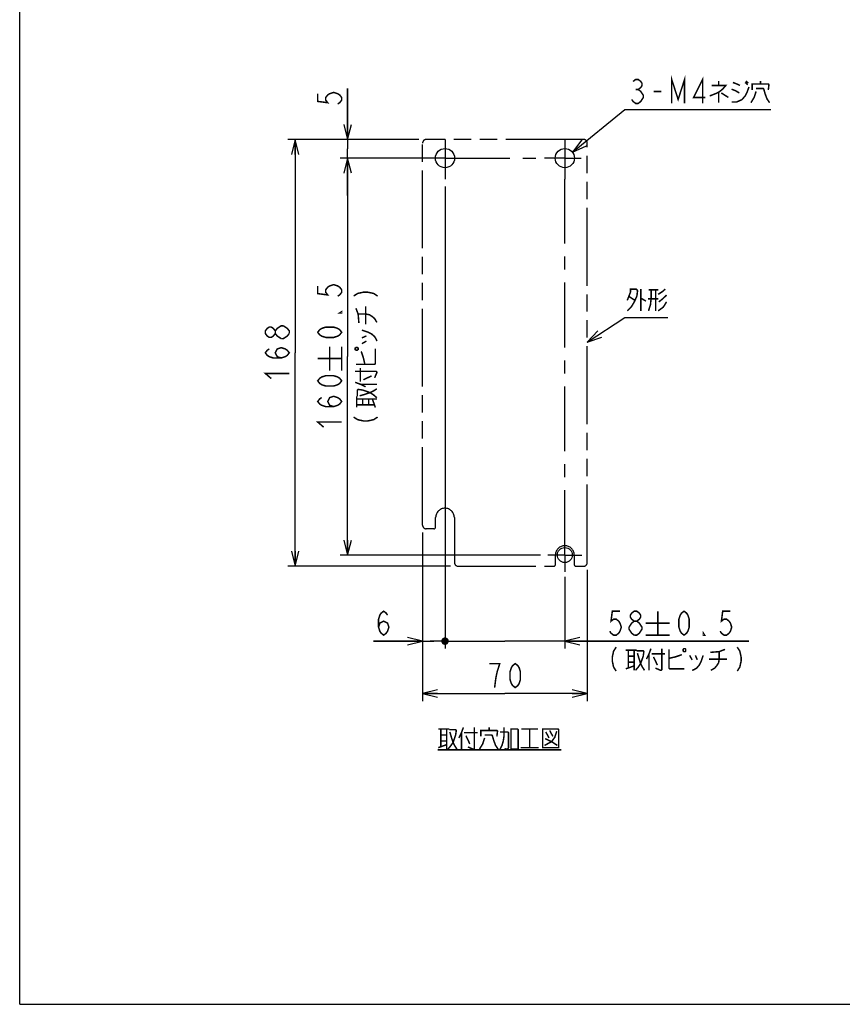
# Model space of a CAD drawing. Extents: x 0 to 840, y 0 to 594.
# Tile 1 of 21: x 0 to 220, y 0 to 263. Entities that reach past the tile are written whole.
import ezdxf

# ---------------------------------------------------------------- set-up
doc = ezdxf.new("R2010")
doc.units = 0
doc.header["$LTSCALE"] = 46.2
doc.linetypes.add('CENTER', pattern=[0.6, 0.375, -0.075, 0.075, -0.075])
doc.linetypes.add('PHANTOM', pattern=[0.8, 0.45, -0.05, 0.1, -0.05, 0.1, -0.05])
doc.layers.get('0').update_dxf_attribs({"linetype": 'CONTINUOUS'})
for name, color, linetype in [('ALL_DIM', 7, 'CONTINUOUS'), ('ALL_NOTE', 7, 'CONTINUOUS'), ('DEFAULT_1', 7, 'CENTER'), ('DEFAULT_3', 7, 'PHANTOM')]:
    doc.layers.add(name, color=color, linetype=linetype)
doc.dimstyles.get("Standard").update_dxf_attribs({"dimtxt": 2.5, "dimasz": 2.5, "dimexe": 1.25, "dimexo": 0.625, "dimtad": 1, "dimcen": 2.5, "dimazin": 3, "dimtfac": 1, "dimtmove": 0, "dimatfit": 3})

# ---------------------------------------------------------------- blocks, each defined once
blk = doc.blocks.new('_OPEN')
at = {"color": 0, "linetype": 'BYBLOCK'}
for p, q in [((0, 0), (-1, 0.25)), ((-1, -0.25), (0, 0)), ((-1, 0), (0, 0))]:
    blk.add_line(p, q, dxfattribs=at)
blk = doc.blocks.new('*D9')
at = {"layer": 'ALL_DIM', "color": 2, "linetype": 'CONTINUOUS'}
for p, q in [((87.59, 230.99), (87.59, 244.57)), ((87.59, 244.57), (87.59, 228.49)), ((106.59, 230.99), (85.59, 230.99)), ((87.59, 215.99), (87.59, 228.49)), ((89.59, 225.99), (86.39, 225.99)), ((87.59, 225.99), (87.59, 215.99))]:
    blk.add_line(p, q, dxfattribs=at)
at = {"layer": 'ALL_DIM', "color": 2, "linetype": 'CONTINUOUS', "xscale": 4, "yscale": 4, "zscale": 4}
for p, rotation in [((87.59, 230.99), 270), ((87.59, 225.99), 90)]:
    blk.add_blockref('_OPEN', p, dxfattribs=dict(at, rotation=rotation))
blk = doc.blocks.new('*D10')
at = {"layer": 'ALL_DIM', "color": 2, "linetype": 'CONTINUOUS'}
for p, q in [((106.59, 230.99), (71.59, 230.99)), ((73.59, 230.99), (73.59, 173.99)), ((73.59, 116.99), (73.59, 173.99)), ((115.09, 116.99), (71.59, 116.99))]:
    blk.add_line(p, q, dxfattribs=at)
at = {"layer": 'ALL_DIM', "color": 2, "linetype": 'CONTINUOUS', "xscale": 4, "yscale": 4, "zscale": 4}
for p, rotation in [((73.59, 230.99), 90), ((73.59, 116.99), 270)]:
    blk.add_blockref('_OPEN', p, dxfattribs=dict(at, rotation=rotation))
blk = doc.blocks.new('*D11')
at = {"layer": 'ALL_DIM', "color": 2, "linetype": 'CONTINUOUS'}
for p, q in [((111.37, 225.99), (85.59, 225.99)), ((87.59, 225.99), (87.59, 172.99)), ((87.59, 119.99), (87.59, 172.99)), ((139.09, 119.99), (85.59, 119.99))]:
    blk.add_line(p, q, dxfattribs=at)
at = {"layer": 'ALL_DIM', "color": 2, "linetype": 'CONTINUOUS', "xscale": 4, "yscale": 4, "zscale": 4}
for p, rotation in [((87.59, 225.99), 90), ((87.59, 119.99), 270)]:
    blk.add_blockref('_OPEN', p, dxfattribs=dict(at, rotation=rotation))
blk = doc.blocks.new('_DOT')
at = {"color": 0, "linetype": 'BYBLOCK'}
blk.add_line((-0.25, 0), (-1, 0), dxfattribs=at)
at = {"color": 0, "linetype": 'BYBLOCK', "const_width": 0.25}
blk.add_lwpolyline([(-0.125, 0, 1), (0.125, 0, 1)], format="xyb", close=True, dxfattribs=at)
blk = doc.blocks.new('*D12')
at = {"layer": 'ALL_DIM', "color": 2, "linetype": 'CONTINUOUS'}
for p, q in [((113.59, 218.4), (113.59, 94.99)), ((107.59, 125.99), (107.59, 94.99)), ((107.59, 96.99), (94.46, 96.99)), ((94.46, 96.99), (110.59, 96.99)), ((114.09, 96.99), (110.59, 96.99)), ((113.59, 96.99), (114.09, 96.99))]:
    blk.add_line(p, q, dxfattribs=at)
at = {"layer": 'ALL_DIM', "color": 2, "linetype": 'CONTINUOUS', "xscale": 4, "yscale": 4, "zscale": 4}
blk.add_blockref('_OPEN', (107.59, 96.99), dxfattribs=at)
at = {"layer": 'ALL_DIM', "color": 2, "linetype": 'CONTINUOUS', "xscale": 4, "yscale": 4, "zscale": 4, "rotation": 180}
blk.add_blockref('_DOT', (113.59, 96.99), dxfattribs=at)
blk = doc.blocks.new('*D13')
at = {"layer": 'ALL_DIM', "color": 2, "linetype": 'CONTINUOUS'}
for p, q in [((113.59, 218.4), (113.59, 94.99)), ((145.59, 114.16), (145.59, 94.99)), ((113.59, 96.99), (113.09, 96.99)), ((113.09, 96.99), (129.59, 96.99)), ((194.73, 96.99), (129.59, 96.99)), ((145.59, 96.99), (194.73, 96.99))]:
    blk.add_line(p, q, dxfattribs=at)
at = {"layer": 'ALL_DIM', "color": 2, "linetype": 'CONTINUOUS', "xscale": 4, "yscale": 4, "zscale": 4}
blk.add_blockref('_DOT', (113.59, 96.99), dxfattribs=at)
at = {"layer": 'ALL_DIM', "color": 2, "linetype": 'CONTINUOUS', "xscale": 4, "yscale": 4, "zscale": 4, "rotation": 180}
blk.add_blockref('_OPEN', (145.59, 96.99), dxfattribs=at)
blk = doc.blocks.new('*D14')
at = {"layer": 'ALL_DIM', "color": 2, "linetype": 'CONTINUOUS'}
for p, q in [((107.59, 125.99), (107.59, 80.99)), ((151.59, 115.99), (151.59, 80.99)), ((107.59, 82.99), (129.59, 82.99)), ((151.59, 82.99), (129.59, 82.99))]:
    blk.add_line(p, q, dxfattribs=at)
at = {"layer": 'ALL_DIM', "color": 2, "linetype": 'CONTINUOUS', "xscale": 4, "yscale": 4, "zscale": 4, "rotation": 180}
blk.add_blockref('_OPEN', (107.59, 82.99), dxfattribs=at)
at = {"layer": 'ALL_DIM', "color": 2, "linetype": 'CONTINUOUS', "xscale": 4, "yscale": 4, "zscale": 4}
blk.add_blockref('_OPEN', (151.59, 82.99), dxfattribs=at)

msp = doc.modelspace()

# ---------------------------------------------------------------- linework, layer by layer
at = {"color": 7, "linetype": 'CONTINUOUS'}
for q in [(0, 594), (840, 0)]:
    msp.add_line((0, 0), q, dxfattribs=at)
for centre, radius in [((113.592, 225.987), 2.57), ((145.592, 225.987), 2.57), ((145.592, 119.987), 2)]:
    msp.add_circle(centre, radius, dxfattribs=at)
at = {"layer": 'ALL_DIM', "color": 2, "linetype": 'CONTINUOUS', "const_width": 0.4}
for points in [[(79.592, 243.191), (79.592, 241.127), (82.259, 240.783), (81.725, 241.471), (81.725, 242.159), (82.259, 242.847), (82.792, 243.191), (83.859, 243.535), (84.925, 243.191), (85.459, 242.847), (85.992, 242.159), (85.992, 241.471), (85.459, 240.783), (84.925, 240.439)], [(79.592, 191.856), (79.592, 189.792), (82.259, 189.448), (81.725, 190.136), (81.725, 190.824), (82.259, 191.512), (82.792, 191.856), (83.859, 192.2), (84.925, 191.856), (85.459, 191.512), (85.992, 190.824), (85.992, 190.136), (85.459, 189.448), (84.925, 189.104)], [(89.192, 189.155), (90.259, 189.843), (91.859, 190.187), (92.925, 190.187), (94.525, 189.843), (95.592, 189.155)], [(85.992, 184.976), (85.992, 184.632), (85.459, 184.632), (85.992, 184.976)], [(90.592, 181.931), (90.392, 184.339), (89.792, 185.887)], [(90.392, 184.339), (92.392, 184.339), (93.392, 184.167), (94.192, 183.651), (94.792, 183.135), (95.392, 182.103)], [(92.392, 181.587), (92.392, 186.403)], [(68.259, 179.147), (67.725, 178.459), (67.192, 178.115), (66.659, 178.115), (66.125, 178.459), (65.592, 179.147), (65.592, 179.835), (66.125, 180.523), (66.659, 180.867), (67.192, 180.867), (67.725, 180.523), (68.259, 179.835)], [(69.859, 177.771), (68.792, 178.459), (68.259, 179.147), (68.259, 179.835), (68.792, 180.523), (69.325, 180.867), (69.859, 181.211), (70.392, 181.211)], [(71.992, 179.147), (71.459, 178.459), (70.925, 178.115), (70.392, 177.771), (69.859, 177.771)], [(70.392, 181.211), (71.459, 180.523), (71.992, 179.835), (71.992, 179.147)], [(85.992, 179.472), (85.459, 178.784), (84.925, 178.44), (83.859, 178.096), (81.725, 178.096), (80.659, 178.44), (80.125, 178.784), (79.592, 179.472), (80.125, 180.16), (80.659, 180.504), (81.725, 180.848), (83.859, 180.848), (84.925, 180.504), (85.459, 180.16), (85.992, 179.472)], [(91.392, 180.039), (92.992, 179.523), (93.992, 179.007), (94.792, 178.319), (95.192, 177.631), (95.392, 177.115)], [(91.392, 177.975), (92.592, 178.491)], [(91.392, 176.427), (92.592, 177.115)], [(69.859, 172.611), (68.792, 172.955), (68.259, 173.987), (68.792, 175.019), (69.859, 175.363), (70.925, 175.019), (71.459, 174.675), (71.992, 173.987), (71.459, 173.299), (70.925, 172.955), (69.859, 172.611), (67.725, 172.611), (66.659, 172.955), (66.125, 173.299), (65.592, 173.987), (66.125, 174.675), (66.659, 175.019)], [(82.792, 169.253), (82.792, 175.653)], [(85.992, 169.253), (85.992, 175.653)], [(89.592, 174.879), (89.792, 174.707), (90.192, 174.707), (90.392, 174.879), (90.392, 175.223), (90.192, 175.395), (89.792, 175.395), (89.592, 175.223), (89.592, 174.879)], [(89.792, 170.923), (94.792, 170.923), (94.992, 171.095), (94.992, 175.051)], [(92.192, 170.923), (91.792, 172.643), (91.392, 173.847), (91.192, 174.363)], [(79.592, 172.453), (85.992, 172.453)], [(67.192, 167.107), (65.592, 168.483), (71.992, 168.483)], [(89.592, 169.031), (95.192, 169.031), (95.392, 168.859), (95.392, 168.687), (94.792, 167.311)], [(90.992, 166.279), (90.992, 169.891)], [(85.992, 166.501), (85.459, 165.813), (84.925, 165.469), (83.859, 165.125), (81.725, 165.125), (80.659, 165.469), (80.125, 165.813), (79.592, 166.501), (80.125, 167.189), (80.659, 167.533), (81.725, 167.877), (83.859, 167.877), (84.925, 167.533), (85.459, 167.189), (85.992, 166.501)], [(89.592, 166.107), (90.992, 165.591), (92.392, 164.903)], [(90.992, 165.591), (95.392, 165.591)], [(91.792, 166.795), (93.992, 167.827)], [(90.192, 162.323), (90.192, 164.043), (90.392, 164.215), (91.592, 164.043), (93.592, 163.355), (94.592, 162.667), (95.392, 161.979)], [(90.792, 162.495), (91.992, 162.839), (93.592, 163.355), (94.592, 163.871), (95.392, 164.387)], [(83.859, 159.621), (82.792, 159.965), (82.259, 160.997), (82.792, 162.029), (83.859, 162.373), (84.925, 162.029), (85.459, 161.685), (85.992, 160.997), (85.459, 160.309), (84.925, 159.965), (83.859, 159.621), (81.725, 159.621), (80.659, 159.965), (80.125, 160.309), (79.592, 160.997), (80.125, 161.685), (80.659, 162.029)], [(89.992, 159.399), (89.992, 162.323)], [(89.992, 161.635), (95.392, 161.635)], [(91.592, 160.087), (91.592, 161.635)], [(93.192, 160.087), (93.192, 161.635)], [(94.992, 159.399), (94.192, 161.635)], [(89.992, 160.087), (94.792, 160.087)], [(81.192, 154.117), (79.592, 155.493), (85.992, 155.493)], [(89.192, 156.819), (90.259, 156.131), (91.859, 155.787), (92.925, 155.787), (94.525, 156.131), (95.592, 156.819)], [(95.838, 100.72), (96.182, 101.787), (97.214, 102.32), (98.246, 101.787), (98.59, 100.72), (98.246, 99.653), (97.902, 99.12), (97.214, 98.587), (96.526, 99.12), (96.182, 99.653), (95.838, 100.72), (95.838, 102.853), (96.182, 103.92), (96.526, 104.453), (97.214, 104.987), (97.902, 104.453), (98.246, 103.92)], [(160.333, 104.987), (158.269, 104.987), (157.925, 102.32), (158.613, 102.853), (159.301, 102.853), (159.989, 102.32), (160.333, 101.787), (160.677, 100.72), (160.333, 99.653), (159.989, 99.12), (159.301, 98.587), (158.613, 98.587), (157.925, 99.12), (157.581, 99.653)], [(164.117, 102.32), (163.429, 102.853), (163.085, 103.387), (163.085, 103.92), (163.429, 104.453), (164.117, 104.987), (164.805, 104.987), (165.493, 104.453), (165.837, 103.92), (165.837, 103.387), (165.493, 102.853), (164.805, 102.32)], [(170.413, 104.987), (170.413, 98.587)], [(177.432, 98.587), (176.744, 99.12), (176.4, 99.653), (176.056, 100.72), (176.056, 102.853), (176.4, 103.92), (176.744, 104.453), (177.432, 104.987), (178.12, 104.453), (178.464, 103.92), (178.808, 102.853), (178.808, 100.72), (178.464, 99.653), (178.12, 99.12), (177.432, 98.587)], [(189.816, 104.987), (187.752, 104.987), (187.408, 102.32), (188.096, 102.853), (188.784, 102.853), (189.472, 102.32), (189.816, 101.787), (190.16, 100.72), (189.816, 99.653), (189.472, 99.12), (188.784, 98.587), (188.096, 98.587), (187.408, 99.12), (187.064, 99.653)], [(162.741, 100.72), (163.429, 101.787), (164.117, 102.32), (164.805, 102.32), (165.493, 101.787), (165.837, 101.253), (166.181, 100.72), (166.181, 100.187), (165.837, 99.653), (165.493, 99.12), (164.805, 98.587), (164.117, 98.587)], [(164.117, 98.587), (163.429, 99.12), (163.085, 99.653), (162.741, 100.187), (162.741, 100.72)], [(167.213, 101.787), (173.613, 101.787)], [(167.213, 98.587), (173.613, 98.587)], [(182.936, 98.587), (182.592, 98.587), (182.592, 99.12), (182.936, 98.587)], [(159.301, 95.387), (158.613, 94.32), (158.269, 92.72), (158.269, 91.653), (158.613, 90.053), (159.301, 88.987)], [(161.881, 94.587), (164.805, 94.587)], [(162.569, 94.587), (162.569, 89.787)], [(164.117, 94.587), (164.117, 89.187)], [(168.589, 94.987), (168.073, 93.587), (167.385, 92.187)], [(171.513, 94.987), (171.513, 89.387), (171.341, 89.187), (171.169, 89.187), (169.793, 89.787)], [(173.405, 94.787), (173.405, 89.787), (173.577, 89.587), (177.533, 89.587)], [(177.361, 94.987), (177.189, 94.787), (177.189, 94.387), (177.361, 94.187), (177.705, 94.187), (177.877, 94.387), (177.877, 94.787), (177.705, 94.987), (177.361, 94.987)], [(184.413, 93.987), (186.821, 94.187), (188.369, 94.787)], [(191.637, 95.387), (192.325, 94.32), (192.669, 92.72), (192.669, 91.653), (192.325, 90.053), (191.637, 88.987)], [(162.569, 92.987), (164.117, 92.987)], [(164.805, 94.387), (166.525, 94.387), (166.697, 94.187), (166.525, 92.987), (165.837, 90.987), (165.149, 89.987), (164.461, 89.187)], [(164.977, 93.787), (165.321, 92.587), (165.837, 90.987), (166.353, 89.987), (166.869, 89.187)], [(168.073, 93.587), (168.073, 89.187)], [(168.761, 93.587), (172.373, 93.587)], [(169.277, 92.787), (170.309, 90.587)], [(173.405, 92.387), (175.125, 92.787), (176.329, 93.187), (176.845, 93.387)], [(178.909, 93.187), (179.597, 91.987)], [(182.521, 93.187), (182.005, 91.587), (181.489, 90.587), (180.801, 89.787), (180.113, 89.387), (179.597, 89.187)], [(180.457, 93.187), (180.973, 91.987)], [(184.069, 92.187), (188.885, 92.187)], [(186.821, 94.187), (186.821, 92.187), (186.649, 91.187), (186.133, 90.387), (185.617, 89.787), (184.585, 89.187)], [(126.84, 84.587), (127.184, 87.253), (127.528, 88.853), (127.872, 89.92), (128.216, 90.987), (125.464, 90.987)], [(132.344, 84.587), (131.656, 85.12), (131.312, 85.653), (130.968, 86.72), (130.968, 88.853), (131.312, 89.92), (131.656, 90.453), (132.344, 90.987), (133.032, 90.453), (133.376, 89.92), (133.72, 88.853), (133.72, 86.72), (133.376, 85.653), (133.032, 85.12), (132.344, 84.587)], [(161.881, 89.587), (164.117, 90.387)], [(162.569, 91.387), (164.117, 91.387)]]:
    msp.add_lwpolyline(points, dxfattribs=at)
at = {"layer": 'ALL_NOTE', "color": 2, "linetype": 'CONTINUOUS'}
for p, q in [((147.646, 227.531), (161.592, 238.987)), ((161.592, 238.987), (162.092, 238.987)), ((162.092, 238.987), (200.62, 238.987)), ((151.592, 176.786), (161.592, 183.395)), ((161.592, 183.395), (162.092, 183.395)), ((162.092, 183.395), (173.1, 183.395))]:
    msp.add_line(p, q, dxfattribs=at)
at = {"layer": 'ALL_NOTE', "color": 2, "linetype": 'CONTINUOUS', "const_width": 0.4}
for points in [[(163.812, 246.453), (164.5, 246.987), (165.188, 246.987), (165.876, 246.453), (166.22, 245.92), (166.22, 245.387), (165.876, 244.853), (165.188, 244.32), (165.876, 243.787), (166.22, 243.253), (166.564, 242.72), (166.564, 242.187), (166.22, 241.653), (165.876, 241.12), (165.188, 240.587), (164.5, 240.587), (163.812, 241.12), (163.468, 241.653)], [(174.132, 240.587), (174.132, 246.987), (175.852, 241.653), (177.572, 246.987), (177.572, 240.587)], [(182.388, 240.587), (182.388, 246.987), (179.98, 242.187), (183.076, 242.187)], [(184.796, 245.387), (188.58, 245.387), (187.72, 244.387), (186.688, 243.587), (185.828, 243.187), (184.28, 242.587)], [(186.688, 246.587), (186.688, 245.387)], [(190.128, 240.987), (191.504, 240.987), (192.88, 241.587), (193.74, 242.587), (194.256, 243.587), (194.772, 244.987)], [(190.128, 244.387), (191.16, 243.987), (192.192, 243.387)], [(190.472, 246.187), (191.504, 245.787), (192.364, 245.387)], [(193.74, 246.187), (194.428, 245.587)], [(193.912, 246.587), (194.6, 245.987)], [(195.632, 244.187), (195.632, 245.787), (199.932, 245.787), (200.104, 245.587), (199.932, 244.187)], [(196.664, 244.587), (198.556, 244.587), (198.728, 244.387), (199.072, 243.187), (199.588, 241.787), (200.276, 240.787)], [(197.868, 245.787), (197.868, 246.587)], [(164.5, 244.32), (165.188, 244.32)], [(169.316, 243.787), (171.38, 243.787)], [(186.688, 243.587), (186.688, 240.787)], [(187.376, 243.387), (189.268, 242.187)], [(196.664, 243.787), (196.148, 242.187), (195.288, 240.787)], [(162.264, 187.995), (163.124, 190.195), (163.124, 190.995), (164.672, 190.995), (165.016, 190.595), (164.844, 189.195), (164.156, 187.595), (163.296, 186.195), (162.264, 185.195)], [(165.876, 190.995), (165.876, 185.195)], [(168.628, 190.795), (168.628, 188.395), (168.456, 186.795), (167.94, 185.195)], [(167.94, 190.795), (170.52, 190.795)], [(169.832, 190.795), (169.832, 185.195)], [(170.52, 189.595), (171.724, 190.395), (172.412, 190.995)], [(172.756, 189.395), (171.724, 188.395), (170.692, 187.595)], [(162.78, 188.995), (164.328, 187.995)], [(165.876, 188.595), (167.252, 187.795)], [(170.52, 188.395), (167.768, 188.395)], [(172.756, 187.595), (171.896, 186.195), (170.52, 185.195)], [(111.785, 73.54), (114.709, 73.54)], [(112.473, 73.54), (112.473, 68.74)], [(114.021, 73.54), (114.021, 68.14)], [(118.493, 73.94), (117.977, 72.54), (117.289, 71.14)], [(121.417, 73.94), (121.417, 68.34), (121.245, 68.14), (121.073, 68.14), (119.697, 68.74)], [(125.373, 73.14), (125.373, 73.94)], [(128.297, 68.14), (128.813, 69.14), (129.157, 70.34), (129.329, 71.54), (129.329, 73.94)], [(131.221, 73.54), (131.221, 68.14), (133.113, 68.14), (133.113, 73.34), (132.941, 73.54), (131.221, 73.54)], [(133.973, 73.54), (138.445, 73.54)], [(136.209, 73.54), (136.209, 68.54)], [(139.649, 73.54), (139.649, 68.54), (143.949, 68.54), (143.949, 73.34), (143.777, 73.54), (139.649, 73.54)], [(112.473, 71.94), (114.021, 71.94)], [(114.709, 73.34), (116.429, 73.34), (116.601, 73.14), (116.429, 71.94), (115.741, 69.94), (115.053, 68.94), (114.365, 68.14)], [(114.881, 72.74), (115.225, 71.54), (115.741, 69.94), (116.257, 68.94), (116.773, 68.14)], [(117.977, 72.54), (117.977, 68.14)], [(118.665, 72.54), (122.277, 72.54)], [(119.181, 71.74), (120.213, 69.54)], [(124.169, 71.14), (123.653, 69.54), (122.793, 68.14)], [(123.137, 71.54), (123.137, 73.14), (127.437, 73.14), (127.609, 72.94), (127.437, 71.54)], [(124.169, 71.94), (126.061, 71.94), (126.233, 71.74), (126.577, 70.54), (127.093, 69.14), (127.781, 68.14)], [(128.297, 72.74), (130.361, 72.74), (130.533, 72.54), (130.533, 68.54), (130.361, 68.14), (129.845, 68.14), (129.501, 68.34)], [(143.433, 72.94), (142.917, 71.34), (142.057, 70.14), (140.165, 69.14)], [(140.337, 70.94), (142.057, 70.14), (143.605, 69.14)], [(140.509, 72.74), (141.369, 71.14)], [(141.541, 73.14), (142.401, 71.54)], [(111.785, 68.54), (114.021, 69.34)], [(112.473, 70.34), (114.021, 70.34)], [(133.801, 68.54), (138.617, 68.54)], [(111.613, 67.94), (144.637, 67.94)]]:
    msp.add_lwpolyline(points, dxfattribs=at)
at = {"layer": 'ALL_NOTE', "color": 2, "linetype": 'CONTINUOUS'}
for points in [[(150.102, 230.842), (147.646, 227.531), (151.372, 229.297)], [(154.378, 179.825), (151.592, 176.786), (155.48, 178.157)]]:
    msp.add_lwpolyline(points, dxfattribs=at)
at = {"layer": 'DEFAULT_1', "color": 7, "linetype": 'CENTER'}
for p, q in [((113.592, 230.987), (113.592, 220.399)), ((145.592, 230.987), (145.592, 220.399)), ((113.592, 225.987), (109.249, 225.987)), ((113.592, 225.987), (140.144, 225.987)), ((145.592, 225.987), (140.144, 225.987)), ((145.592, 225.987), (149.935, 225.987)), ((145.592, 119.987), (145.592, 220.399)), ((145.592, 119.987), (141.092, 119.987)), ((145.592, 119.987), (145.592, 115.487)), ((145.592, 119.987), (150.092, 119.987))]:
    msp.add_line(p, q, dxfattribs=at)
at = {"layer": 'DEFAULT_3', "color": 8, "linetype": 'PHANTOM'}
for p, q in [((107.592, 127.987), (107.592, 229.987)), ((150.592, 230.987), (108.592, 230.987)), ((151.592, 117.987), (151.592, 229.987)), ((111.092, 127.487), (111.092, 129.987)), ((116.092, 129.987), (116.092, 117.987)), ((110.592, 126.987), (108.592, 126.987)), ((143.092, 117.487), (143.092, 119.987)), ((148.092, 119.987), (148.092, 117.487)), ((117.092, 116.987), (142.592, 116.987)), ((148.592, 116.987), (150.592, 116.987))]:
    msp.add_line(p, q, dxfattribs=at)
for centre, radius, start, end in [((108.592, 229.987), 1, 90, 180), ((150.592, 229.987), 1, 0, 90), ((113.592, 129.987), 2.5, 0, 180), ((108.592, 127.987), 1, 180, 270), ((110.592, 127.487), 0.5, 270, 360), ((145.592, 119.987), 2.5, 0, 180), ((117.092, 117.987), 1, 180, 270), ((142.592, 117.487), 0.5, 270, 360), ((148.592, 117.487), 0.5, 180, 270), ((150.592, 117.987), 1, 270, 360)]:
    msp.add_arc(centre, radius, start, end, dxfattribs=at)

# ---------------------------------------------------------------- dimensions: what is measured, and where the dimension line sits
at = {"layer": 'ALL_DIM', "color": 2, "linetype": 'CONTINUOUS'}
for base, p1, p2, picture, middle in [((87.592, 225.987), (107.592, 230.987), (90.592, 225.987), '*D9', (87.592, 239.063)), ((73.592, 116.987), (107.592, 230.987), (116.092, 116.987), '*D10', (73.592, 165.731)), ((87.592, 119.987), (112.368, 225.987), (140.092, 119.987), '*D11', (87.592, 152.741))]:
    dim = msp.add_linear_dim(base=base, p1=p1, p2=p2, angle=270, dimstyle='Standard', dxfattribs=at)
    dim.commit()
    dim.dimension.update_dxf_attribs({"geometry": picture, "text_midpoint": middle, "dimtype": 128})
for base, p1, p2, override, picture, middle in [((113.592, 96.987), (107.592, 126.987), (113.592, 219.399), {"dimblk2": 'DOT', "dimsah": 1}, '*D12', (94.462, 96.987)), ((145.592, 96.987), (113.592, 219.399), (145.592, 115.155), {"dimblk1": 'DOT', "dimsah": 1}, '*D13', (156.205, 96.987))]:
    dim = msp.add_linear_dim(base=base, p1=p1, p2=p2, dimstyle='Standard', override=override, dxfattribs=at)
    dim.commit()
    dim.dimension.update_dxf_attribs({"geometry": picture, "text_midpoint": middle, "dimtype": 128})
dim = msp.add_linear_dim(base=(151.592, 82.987), p1=(107.592, 126.987), p2=(151.592, 116.987), dimstyle='Standard', dxfattribs=at)
dim.commit()
dim.dimension.update_dxf_attribs({"geometry": '*D14', "text_midpoint": (124.088, 82.987), "dimtype": 128})

doc.saveas('drawing.dxf')
